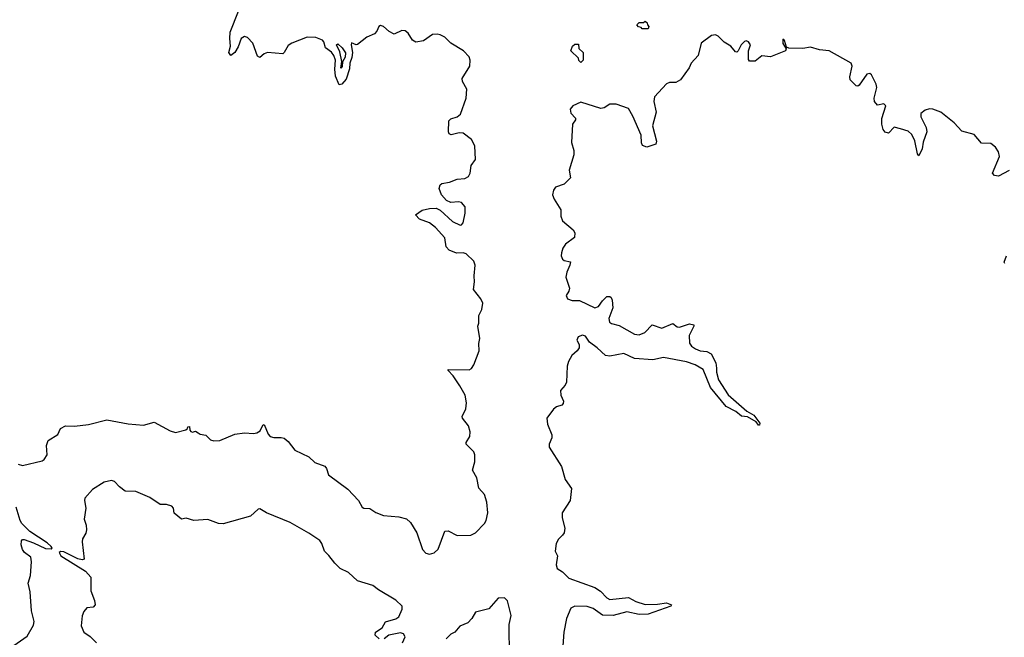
# Model space of a CAD drawing. Extents: x 2535812 to 2752880, y 540738 to 728399.
# Tile 28 of 213: x 2553976 to 2560413, y 653042 to 657079. Entities that reach past the tile are written whole.
import ezdxf

# ---------------------------------------------------------------- set-up
doc = ezdxf.new("R2010")
doc.units = 0

msp = doc.modelspace()

# ---------------------------------------------------------------- linework, layer by layer
at = {"layer": '0CON20XD'}
for points in [[(2553965, 654174.5), (2553995, 654164.4), (2554122.5, 654195), (2554135, 654202.9), (2554155.6, 654235), (2554150, 654295), (2554162.4, 654327.6), (2554225, 654368), (2554242.7, 654407.3), (2554275, 654423.6), (2554335, 654422.1), (2554425, 654432), (2554545, 654462.7), (2554685, 654437.3), (2554785, 654429.4), (2554855, 654448.2), (2554960.5, 654390.5), (2554995, 654381.2), (2555061.7, 654398.3), (2555073, 654407), (2555075, 654417.5), (2555085, 654420), (2555087.5, 654395), (2555095, 654387.5), (2555105, 654383.3), (2555125, 654390), (2555141.7, 654378.3), (2555155, 654369.2), (2555192, 654362), (2555222.5, 654332.5), (2555245, 654326.7), (2555285, 654328.5), (2555381.2, 654368.8), (2555445, 654377.5), (2555505, 654373.4), (2555525, 654378.9), (2555548, 654392), (2555565, 654427.5), (2555575, 654433.3), (2555600.1, 654370.1), (2555614, 654354), (2555636.9, 654346.9), (2555685, 654348.5), (2555705, 654342.5), (2555731.3, 654321.3), (2555775, 654264.6), (2555865, 654221.8), (2555905, 654183.5), (2555969.7, 654159.7), (2555981.5, 654145), (2555995, 654104.4), (2556121, 654011), (2556191.4, 653935), (2556215, 653893.3), (2556225, 653886.7), (2556263.9, 653883.9), (2556305, 653856.7), (2556355, 653838), (2556455, 653830), (2556505.6, 653815.6), (2556531.1, 653791.1), (2556573.1, 653725), (2556608.8, 653615), (2556631.6, 653591.6), (2556655.3, 653584.7), (2556685, 653593.2), (2556711.2, 653618.8), (2556755.5, 653734.5), (2556776.9, 653736.9), (2556835, 653706.4), (2556925, 653709.4), (2556956.7, 653725), (2557015, 653786.7), (2557024.6, 653805), (2557036.2, 653855), (2557030, 653925), (2557014, 653975), (2556977, 654017), (2556963.6, 654085), (2556935.6, 654135), (2556951.7, 654188.3), (2556952.1, 654235), (2556944.1, 654255), (2556895.6, 654305), (2556895.6, 654315), (2556918.5, 654355), (2556921.3, 654385), (2556910.5, 654425), (2556870, 654475), (2556868, 654485), (2556892.2, 654535), (2556897.3, 654575), (2556888.7, 654625), (2556853.9, 654686.1), (2556810.4, 654750.4), (2556776.2, 654785), (2556776.7, 654793.3), (2556915, 654790), (2556930.3, 654799.7), (2556945, 654823.8), (2556980, 654915), (2556977.7, 654962.3), (2556983.3, 654995), (2556970, 655075), (2556976.7, 655095), (2556976.7, 655145), (2556996.2, 655185), (2557004.6, 655225), (2556991.6, 655255), (2556941.8, 655315), (2556950, 655365), (2556947.5, 655405), (2556954.6, 655475), (2556945, 655501.1), (2556895, 655548.9), (2556875, 655555.3), (2556832.1, 655552.1), (2556782.7, 655572.7), (2556763.3, 655595), (2556755, 655652.5), (2556695, 655720.4), (2556655, 655751.1), (2556589.2, 655775), (2556563, 655803), (2556606.7, 655833.3), (2556655, 655845.5), (2556698, 655848), (2556725, 655834.4), (2556805, 655760.5), (2556855, 655736.5), (2556865, 655738.1), (2556875, 655750), (2556889.2, 655815), (2556887.3, 655855), (2556865, 655884), (2556845, 655888.8), (2556795, 655883.3), (2556766.4, 655896.4), (2556733.9, 655933.9), (2556717.5, 655975), (2556725, 656000), (2556735, 656007.5), (2556785, 656016.7), (2556835, 656036), (2556885, 656041.9), (2556909.2, 656055), (2556920.6, 656075), (2556928.1, 656125), (2556955.5, 656165), (2556951.6, 656255), (2556930.2, 656295), (2556875, 656337.1), (2556849.8, 656340.2), (2556797.2, 656327.2), (2556783.6, 656333.6), (2556778.9, 656345), (2556781.1, 656418.9), (2556795, 656430.8), (2556835.9, 656444.1), (2556857.9, 656462.1), (2556895.6, 656565), (2556899.6, 656625), (2556870.3, 656675), (2556868.1, 656695), (2556919.1, 656775), (2556921.5, 656815), (2556915.2, 656835.2), (2556876.2, 656875), (2556794.8, 656924.8), (2556755, 656965.7), (2556725, 656979.6), (2556704.8, 656985.2), (2556675, 656982.3), (2556615, 656941.8), (2556565, 656932.9), (2556544.7, 656944.7), (2556515, 656990), (2556495, 657005.5), (2556475, 657007.3), (2556425, 656983.5), (2556391.5, 657001.5), (2556355, 657034.4), (2556335, 657041.1), (2556324.7, 657035.3), (2556311.2, 657005), (2556294.3, 656985.7), (2556245, 656964.4), (2556185, 656916.7), (2556175, 656913.8), (2556145, 656927.5), (2556142.1, 656915), (2556151.2, 656865), (2556148, 656832), (2556134.4, 656795), (2556132.4, 656757.6), (2556110.3, 656689.7), (2556082.3, 656657.7), (2556065, 656652.5), (2556040.7, 656710.7), (2556036.4, 656755), (2556040.3, 656815), (2556030.5, 656845), (2556015, 656866.4), (2555975.6, 656895), (2555964.4, 656934.4), (2555956, 656945), (2555911.9, 656961.9), (2555855, 656965.3), (2555754, 656926), (2555730.2, 656909.8), (2555705.3, 656864.7), (2555695, 656856.5), (2555595, 656864.6), (2555575, 656856.4), (2555545, 656831.1), (2555531.3, 656841.3), (2555500.4, 656925), (2555465, 656963.6), (2555445, 656968.8), (2555424.5, 656955), (2555405, 656902.5), (2555382.9, 656865), (2555355, 656846), (2555343.6, 656865), (2555354, 656906), (2555348.7, 656955), (2555351.9, 656998.1), (2555405.4, 657135)], [(2558085, 657020), (2558045, 657020), (2558038.3, 657028.3), (2558021.7, 657031.7), (2558010, 657045), (2558025, 657060), (2558055, 657060), (2558065, 657070), (2558078.3, 657058.3), (2558080, 657045), (2558090, 657035), (2558085, 657020)], [(2560445, 656093.1), (2560375, 656055.5), (2560349.7, 656059.7), (2560336, 656075), (2560381.6, 656185), (2560375.9, 656215), (2560356.4, 656245), (2560325, 656270.3), (2560265, 656271.5), (2560215, 656327.8), (2560135, 656350.6), (2560085, 656404.2), (2559998, 656475), (2559945, 656494.5), (2559923.8, 656496.2), (2559895, 656487.8), (2559868, 656465), (2559867.1, 656445), (2559902.9, 656375), (2559906, 656345), (2559882.1, 656277.9), (2559877.1, 656235), (2559855, 656190), (2559845, 656202.5), (2559828, 656288), (2559809.1, 656329.1), (2559785, 656350), (2559734.6, 656364.6), (2559692.7, 656377.3), (2559655, 656336.2), (2559635, 656343.8), (2559620.4, 656360.4), (2559612.2, 656395), (2559613.4, 656433.4), (2559638.5, 656515), (2559625, 656530), (2559585, 656520), (2559565, 656543.3), (2559563.3, 656565), (2559579.4, 656635), (2559575, 656657.1), (2559545, 656717.8), (2559535, 656727.3), (2559515, 656722.9), (2559465, 656650), (2559455, 656643.8), (2559445, 656646.2), (2559405.7, 656685.7), (2559404.2, 656705), (2559418.8, 656775), (2559412.5, 656795), (2559268.8, 656875), (2559205, 656881.4), (2559145, 656899.2), (2559095, 656891.1), (2559003.3, 656893.3), (2558990, 656900), (2558975, 656942.5), (2558965, 656952.5), (2558965, 656922.5), (2558987.5, 656887.5), (2558982.5, 656875), (2558885, 656836), (2558827.6, 656842.4), (2558785, 656808.1), (2558747.3, 656807.3), (2558739.7, 656819.7), (2558740.9, 656875), (2558754.3, 656915), (2558741.2, 656935), (2558725, 656940.8), (2558715, 656937.5), (2558691.8, 656915), (2558673.1, 656875), (2558665, 656866.9), (2558655, 656868.1), (2558625.9, 656905.9), (2558582.5, 656932.5), (2558542.1, 656972.1), (2558525, 656979.1), (2558499.2, 656975), (2558431.2, 656925), (2558412.2, 656845), (2558366.2, 656795), (2558353.3, 656765), (2558296.9, 656685), (2558265, 656669.5), (2558225, 656667.7), (2558205, 656659.6), (2558126.8, 656575), (2558120.7, 656545), (2558136.2, 656475), (2558112, 656385), (2558138.9, 656285), (2558135.7, 656264.3), (2558075, 656245.6), (2558046.6, 656256.6), (2558040, 656275), (2558039.4, 656325), (2557985, 656448.8)], [(2556075, 656762.5), (2556081.9, 656805), (2556069.1, 656869.1), (2556046.7, 656915), (2556055, 656921.2), (2556085, 656895.5), (2556105, 656863.3), (2556103.1, 656835), (2556086, 656804), (2556085, 656772.5), (2556075, 656762.5)], [(2557645, 656800), (2557631.7, 656811.7), (2557628.3, 656828.3), (2557580, 656875), (2557590, 656905), (2557605, 656920), (2557628.3, 656918.3), (2557631.7, 656891.7), (2557660, 656865), (2557660, 656815), (2557645, 656800)], [(2557985, 656448.8), (2557955, 656497.5), (2557875, 656527.8), (2557835, 656526.5), (2557797.3, 656502.7), (2557775, 656499.4), (2557645, 656540.5), (2557592.9, 656515), (2557575.7, 656495), (2557578.6, 656468.6), (2557610, 656435), (2557610, 656425), (2557590, 656395), (2557584.1, 656275.9), (2557598, 656225), (2557598.1, 656195), (2557567.3, 656095), (2557577.5, 656045), (2557535.4, 656004.6), (2557477.8, 655985), (2557465, 655964.2), (2557459.6, 655935), (2557469.1, 655905), (2557514.7, 655835), (2557513.3, 655795), (2557524.3, 655765), (2557594.5, 655704.5), (2557605.7, 655685.7), (2557602.5, 655655), (2557545, 655611.8), (2557527.5, 655585), (2557518.1, 655555), (2557516.2, 655535), (2557525, 655514.3), (2557535, 655505.7), (2557575.8, 655495.8), (2557573.1, 655475), (2557552.4, 655427.6), (2557545.6, 655395), (2557569.4, 655325), (2557565.6, 655304.4), (2557549.2, 655275), (2557556.2, 655255), (2557587, 655243), (2557635, 655242.5), (2557735, 655196.1), (2557758.9, 655205), (2557785, 655242), (2557815, 655270), (2557835, 655270), (2557843.6, 655263.6), (2557848.8, 655245), (2557853.1, 655195), (2557828, 655125), (2557831.6, 655101.6), (2557845, 655092.1), (2557895, 655079.1), (2557995, 655022.4), (2558025, 655018.8), (2558063.5, 655035), (2558110, 655085), (2558175, 655063.2), (2558245, 655092.5), (2558275, 655070.6), (2558288.7, 655068.7), (2558355, 655090.6), (2558383.3, 655085), (2558384, 655075), (2558353.3, 655015), (2558354.8, 654964.8), (2558368.8, 654945), (2558395, 654928.4), (2558425, 654914.6), (2558468.9, 654908.9), (2558495.8, 654895), (2558526.6, 654836.6), (2558531.9, 654801.9), (2558530.8, 654775), (2558543.6, 654725), (2558607.1, 654627.1), (2558729.1, 654519.1), (2558775, 654494), (2558815, 654442.5), (2558812.5, 654427.5), (2558805, 654428.8), (2558790, 654450), (2558735, 654482.5), (2558695, 654488), (2558658.1, 654518.1), (2558595, 654550.9), (2558491.8, 654675), (2558445, 654792.3), (2558392.4, 654822.4), (2558335, 654842.3), (2558185, 654871.2), (2558115, 654854.5), (2557995, 654864.3), (2557925, 654896), (2557835, 654880.5), (2557804.8, 654884.8), (2557751.8, 654935), (2557700.9, 654970.9), (2557675, 655010.4), (2557655, 655017.8), (2557627.8, 655005), (2557618.9, 654985), (2557632.5, 654955), (2557633.3, 654935), (2557621.4, 654915), (2557585.4, 654884.6), (2557564.5, 654845), (2557554.6, 654815), (2557550.5, 654709.5), (2557540.9, 654689.1), (2557510.6, 654655), (2557513.8, 654625), (2557530.6, 654585), (2557529.4, 654570.6), (2557521.2, 654558.8), (2557485, 654547.5), (2557465, 654533.5), (2557422.4, 654475), (2557426.9, 654435), (2557454.6, 654365), (2557454.6, 654345), (2557437.7, 654305), (2557437.1, 654285), (2557517.3, 654157.3), (2557542.9, 654072.9), (2557584.2, 654014.2), (2557574.3, 653935), (2557522.6, 653855), (2557522.9, 653822.9), (2557540.6, 653755), (2557535.6, 653725), (2557525, 653708.8), (2557497.7, 653682.3), (2557483.8, 653655), (2557476.7, 653605), (2557491.2, 653575), (2557484, 653515), (2557490.6, 653490.6), (2557525, 653470), (2557565, 653428.8), (2557736.6, 653366.6), (2557773.8, 653343.8), (2557815, 653300), (2557835, 653288.1), (2557955, 653300.8), (2558004.8, 653274.8), (2558065, 653256.2), (2558145, 653257.3), (2558205, 653266.2), (2558236.7, 653255), (2558233.3, 653245), (2558085, 653192.2), (2558025, 653190.5), (2557945, 653208.8), (2557854.8, 653184.8), (2557785, 653187.4), (2557725, 653229.6), (2557685, 653243.5), (2557605, 653244.3), (2557578.3, 653231.7), (2557551.5, 653165), (2557534.3, 653075), (2557521.3, 652925)], [(2560415.8, 655485), (2560412.1, 655495), (2560428.1, 655535)], [(2556325, 653032.5), (2556300, 653055), (2556302.5, 653075), (2556346.4, 653103.6), (2556367.7, 653142.3), (2556435, 653162.9), (2556454, 653175), (2556476.9, 653225), (2556475.6, 653245), (2556435.5, 653285), (2556321.4, 653351.4), (2556285, 653379.3), (2556185, 653410.7), (2556125, 653464.3), (2556071.4, 653491.4), (2556035, 653525.3), (2555997.5, 653577.5), (2555967.9, 653605), (2555951.2, 653655), (2555937.3, 653675), (2555865, 653722), (2555745, 653792.4), (2555588.8, 653855), (2555545, 653882.5), (2555535, 653880), (2555485, 653832.9), (2555305, 653782.9), (2555275, 653784.7), (2555205, 653811.4), (2555115, 653804.6), (2555065, 653820), (2555034.1, 653814.1), (2554985, 653852.5), (2554980.8, 653885), (2554969.8, 653899.8), (2554935, 653909.1), (2554895, 653910), (2554826.6, 653956.6), (2554735, 653995.3), (2554665, 653996.8), (2554627.3, 654025), (2554595, 654059.1), (2554576.3, 654066.3), (2554527.5, 654055), (2554452.1, 654007.9), (2554402, 653952)], [(2554402, 653952), (2554399.5, 653935), (2554408.7, 653885), (2554396.2, 653815), (2554410.3, 653775), (2554411.9, 653745), (2554408.3, 653721.7), (2554386.6, 653685), (2554383.8, 653665), (2554396.5, 653553.5), (2554385, 653547.7), (2554354.8, 653554.8), (2554265, 653600.4), (2554245, 653601.6), (2554233.3, 653595), (2554245, 653573.8), (2554405, 653473.4), (2554440, 653435), (2554440.4, 653345), (2554465, 653282.5), (2554468, 653255), (2554455, 653238.8), (2554415, 653233.8), (2554395, 653211.2), (2554385, 653182.5), (2554377.4, 653117.4), (2554395.8, 653075), (2554436.4, 653046.4), (2554477.5, 653005)], [(2553915, 652973.1), (2554025, 653048.5), (2554065, 653120), (2554071.1, 653145), (2554052.1, 653215), (2554045, 653340), (2554031.4, 653395), (2554045.6, 653445), (2554051.9, 653535), (2554047.5, 653565), (2554007.1, 653597.1), (2553994, 653615), (2553985.7, 653645.7), (2553988.1, 653671.9), (2553995, 653680), (2554005, 653681.8), (2554065, 653659.2), (2554145, 653622), (2554180.3, 653619.7), (2554187.5, 653625), (2554180.4, 653635), (2554155, 653659.2), (2554042.5, 653732.5), (2553990.6, 653785), (2553979.4, 653805), (2553953, 653893)], [(2557177.4, 652985), (2557175.6, 653055), (2557176.8, 653125), (2557188.2, 653185), (2557165, 653280), (2557145, 653298.7), (2557105, 653297.8), (2557041.9, 653228.1), (2556956.7, 653205), (2556932.5, 653165), (2556905, 653136.7), (2556852.5, 653115), (2556820, 653075), (2556795, 653062.5), (2556765, 653032.5)], [(2556477.5, 653005), (2556495.8, 653044.2), (2556486, 653065), (2556465, 653070.8), (2556390, 653055), (2556359.3, 653030.7)]]:
    msp.add_lwpolyline(points, dxfattribs=at)

doc.saveas('drawing.dxf')
